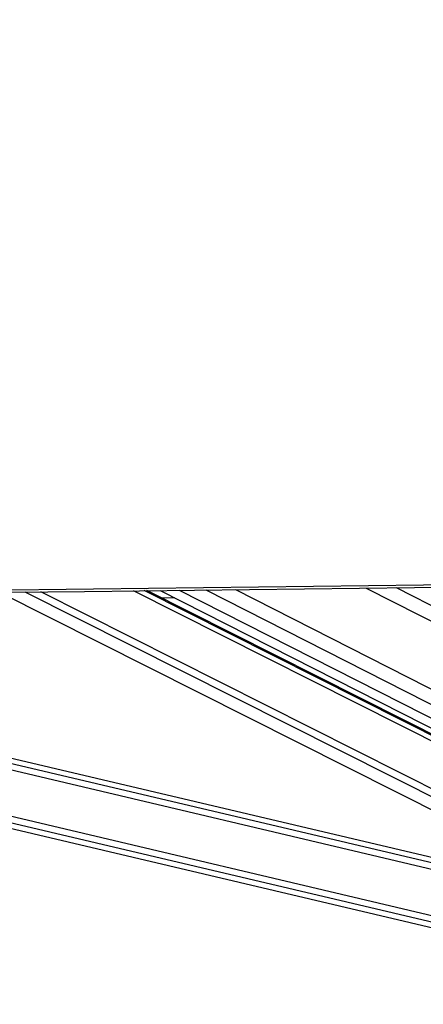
# Paper-space layout 'Wall Base Bracket' of a CAD drawing. Header units: millimetres. Extents: x 61326 to 443956, y 32752 to 406945.
# Tile 62 of 73: x 353551 to 361264, y 143616 to 162417. Entities that reach past the tile are written whole.
import ezdxf

# ---------------------------------------------------------------- set-up
doc = ezdxf.new("R2010")
doc.units = ezdxf.units.MM

psp = doc.layouts.new('Wall Base Bracket')

# ---------------------------------------------------------------- linework, layer by layer
at = {"color": 8, "linetype": 'Continuous', "lineweight": 25, "ltscale": 50}
for p, q in [((360169.56, 151565.03), (370022.83, 146562.41)), ((360746.89, 151571.87), (370234.13, 146755.09)), ((368959.15, 143786.03), (353657.19, 151487.91)), ((369033.66, 143902.11), (353955.32, 151491.44)), ((369236.31, 144711.1), (355723.66, 151512.36)), ((369219.89, 144826.94), (355932.49, 151514.84)), ((356600.66, 151522.75), (369272.27, 145089.24)), ((357109.5, 151528.77), (369423.28, 145276.94)), ((357673.37, 151535.45), (369493.27, 145534.37)), ((367654.96, 143711.32), (335589.73, 151274.65)), ((367683.22, 143831.22), (336100.78, 151280.66)), ((365694.6, 145182.61), (339663.5, 151322.65)), ((365222.03, 145420.47), (340173.83, 151328.66))]:
    psp.add_line(p, q, dxfattribs=at)
at = {"color": 7, "linetype": 'Continuous', "lineweight": 25, "ltscale": 50}
for p, q in [((353178.59, 151482.24), (368600.28, 143720.1)), ((369139.36, 144891.68), (355979.47, 151515.39)), ((356235.84, 151518.43), (369106.05, 144984.09)), ((356519.12, 151374.6), (356263.61, 151372.38)), ((335183.44, 151269.86), (367632.58, 143615.99)), ((364848.96, 145608.24), (340576.71, 151333.41))]:
    psp.add_line(p, q, dxfattribs=at)
at = {"color": 7, "linetype": 'Continuous', "lineweight": 25, "ltscale": 50, "flags": 128}
for points in [[(340252.84, 151375.53), (342354.01, 151400.3), (344455.18, 151425.09), (346556.35, 151449.9), (348657.52, 151474.71), (350758.68, 151499.54), (352859.85, 151524.39), (354961.02, 151549.25), (357062.18, 151574.13), (359163.35, 151599.01), (361264.52, 151623.91), (363365.69, 151648.83), (365466.86, 151673.76), (367568.02, 151698.7), (371455.64, 151744.89)], [(340081.47, 151327.57), (342182.64, 151352.35), (344283.81, 151377.14), (346384.98, 151401.95), (348486.15, 151426.77), (350587.32, 151451.6), (352688.48, 151476.45), (354789.65, 151501.31), (356890.81, 151526.18), (358991.98, 151551.07), (361093.15, 151575.97), (363194.31, 151600.89), (365295.48, 151625.81), (367396.65, 151650.76), (371455.69, 151698.98)]]:
    psp.add_lwpolyline(points, dxfattribs=at)
at = {"color": 7, "linetype": 'Continuous', "lineweight": 25, "ltscale": 50}
psp.add_open_spline([(357846.12, 176394.96), (356481.46, 175789.23), (353752.15, 174577.76), (346132.51, 171216.42), (330088.76, 164167.63), (313489.17, 156894.67), (301761.7, 151757.82), (299828.27, 150910.96), (299805.33, 150900.91)], degree=3, knots=[0, 0, 0, 0, 0.0708623, 0.14172469, 0.39453835, 0.90018027, 0.99881584, 1, 1, 1, 1], dxfattribs=at)
at = {"color": 8, "linetype": 'Continuous', "lineweight": 25, "ltscale": 50}
psp.add_open_spline([(300898.83, 151712.41), (308456.51, 155020.84), (319571.71, 159886.59), (335592.62, 166902.56), (345428.86, 171212.14), (353085.34, 174570.19), (355837.49, 175778.55), (357213.57, 176382.73)], degree=3, knots=[0, 0, 0, 0, 0.40295937, 0.59263947, 0.85388997, 0.92694502, 1, 1, 1, 1], dxfattribs=at)

doc.saveas('drawing.dxf')
